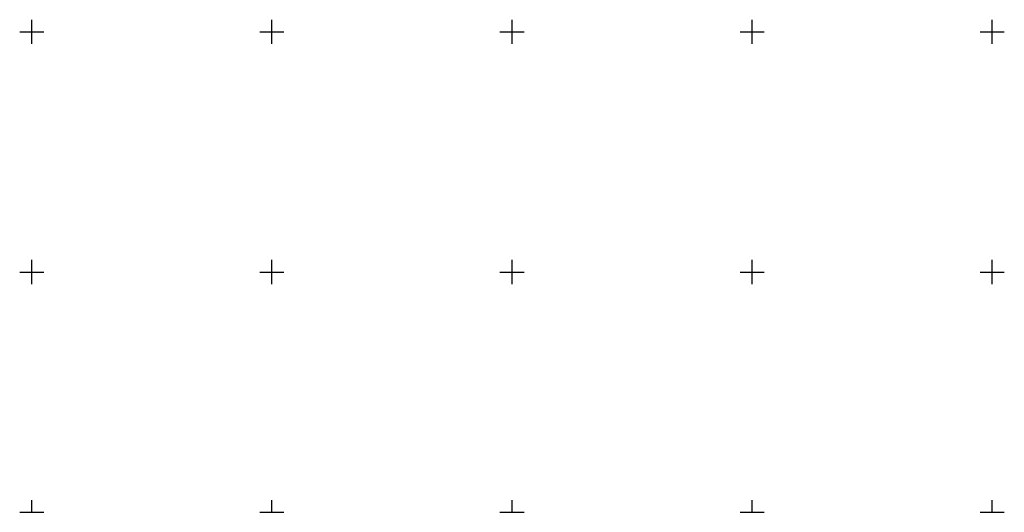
# Model space of a CAD drawing. Header units: metres. Extents: x 8438000 to 8438800, y 5890500 to 5891000.
# Tile 2 of 40: x 8438348 to 8438552, y 5890500 to 5890602. Entities that reach past the tile are written whole.
import ezdxf

# ---------------------------------------------------------------- set-up
doc = ezdxf.new("R2010")
doc.units = ezdxf.units.M
doc.header["$MEASUREMENT"] = 0
doc.layers.get('0').update_dxf_attribs({"color": 2, "linetype": 'CONTINUOUS', "lineweight": 5})
doc.layers.add('Wstawianie ramki sekcyjnej z opisem', color=7, linetype='CONTINUOUS')

# ---------------------------------------------------------------- blocks, each defined once
blk = doc.blocks.new('RAMKA500K')
at = {"color": 0}
for p, q in [((0, 97.5), (0, 102.5)), ((50, 97.5), (50, 102.5)), ((100, 97.5), (100, 102.5)), ((150, 97.5), (150, 102.5)), ((350, 97.5), (350, 102.5)), ((400, 97.5), (400, 102.5)), ((0, 100), (2.5, 100)), ((47.5, 100), (52.5, 100)), ((97.5, 100), (102.5, 100)), ((147.5, 100), (152.5, 100)), ((347.5, 100), (352.5, 100)), ((397.5, 100), (400, 100)), ((0, 47.5), (0, 52.5)), ((50, 47.5), (50, 52.5)), ((100, 47.5), (100, 52.5)), ((150, 47.5), (150, 52.5)), ((350, 47.5), (350, 52.5)), ((400, 47.5), (400, 52.5)), ((0, 50), (2.5, 50)), ((47.5, 50), (52.5, 50)), ((97.5, 50), (102.5, 50)), ((147.5, 50), (152.5, 50)), ((347.5, 50), (352.5, 50)), ((397.5, 50), (400, 50)), ((0, 0), (0, 2.5)), ((50, 0), (50, 2.5)), ((100, 0), (100, 2.5)), ((150, 0), (150, 2.5)), ((350, 0), (350, 2.5)), ((400, 0), (400, 2.5)), ((0, 0), (2.5, 0)), ((47.5, 0), (52.5, 0)), ((97.5, 0), (102.5, 0)), ((147.5, 0), (152.5, 0)), ((347.5, 0), (352.5, 0)), ((397.5, 0), (400, 0))]:
    blk.add_line(p, q, dxfattribs=at)

msp = doc.modelspace()

# ---------------------------------------------------------------- block references
at = {"layer": 'Wstawianie ramki sekcyjnej z opisem', "color": 7, "linetype": 'Continuous', "lineweight": 13}
for p in [(8438000, 5890500), (8438400, 5890500)]:
    msp.add_blockref('RAMKA500K', p, dxfattribs=at)

doc.saveas('drawing.dxf')
